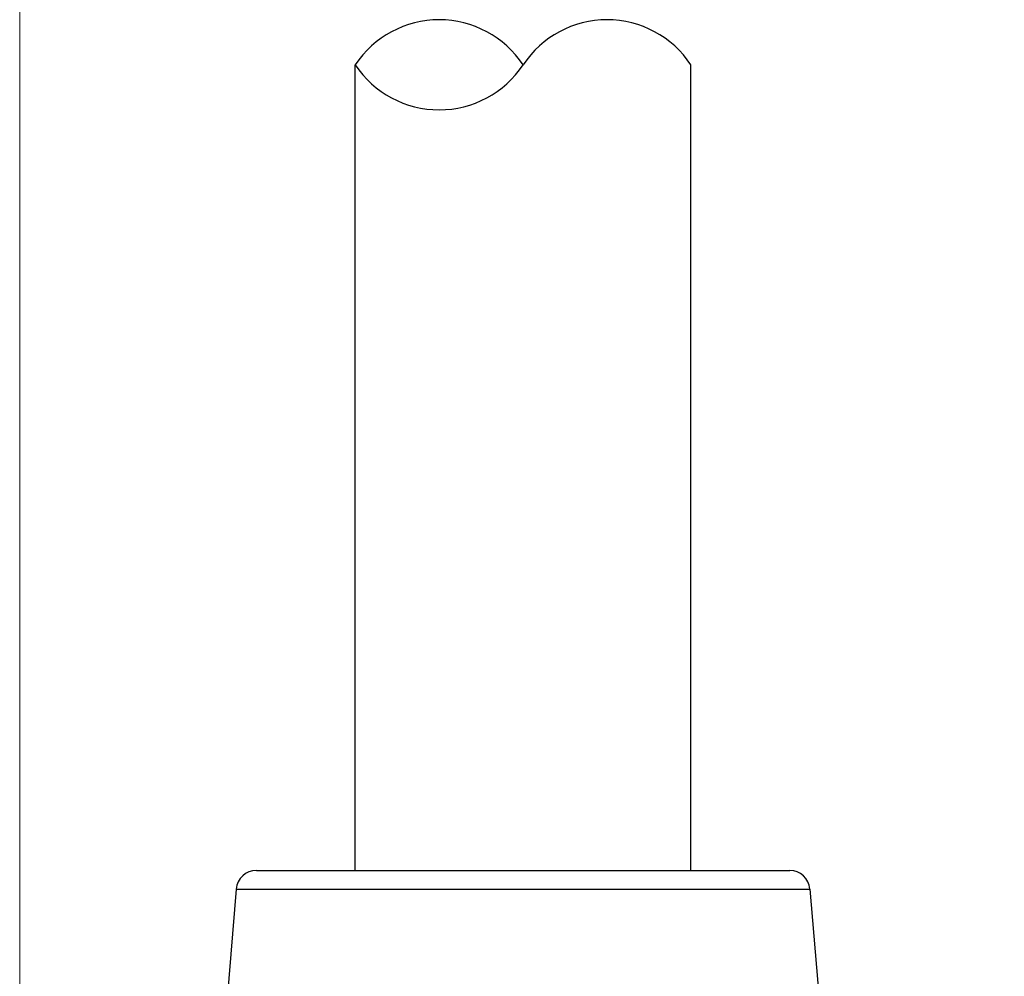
# Model space of a CAD drawing. Header units: inches. Extents: x 0 to 5655, y -2263 to 1330.
# Tile 188 of 239: x 4151 to 4165, y 67 to 81. Entities that reach past the tile are written whole.
import ezdxf

# ---------------------------------------------------------------- set-up
doc = ezdxf.new("R2010")
doc.units = ezdxf.units.IN
doc.header["$MEASUREMENT"] = 0
for name, color, linetype, lineweight in [('AM_5', 3, 'Continuous', 15), ('可見 (ISO)', 7, 'Continuous', 25), ('窄部可見 (ISO)', 7, 'Continuous', 25)]:
    doc.layers.add(name, color=color, linetype=linetype, lineweight=lineweight)
doc.styles.add('尺寸標註', font='romans.shx', dxfattribs={"bigfont": 'CHINESET.SHX'})
doc.dimstyles.new('CNS1$0', dxfattribs={"dimtxt": 2.5, "dimasz": 2.5, "dimexe": 1, "dimexo": 1, "dimgap": 1.5, "dimtad": 1, "dimtoh": 1, "dimdec": 1, "dimdsep": 46, "dimtxsty": '尺寸標註', "dimcen": 0, "dimclrd": 2, "dimclre": 2, "dimclrt": 1, "dimadec": 0, "dimazin": 2, "dimtp": 0.1, "dimtm": 0.1, "dimtfac": 0.71, "dimtdec": 1, "dimtmove": 0, "dimatfit": 0, "dimfxl": 0, "dimlwd": 13, "dimlwe": 13, "dimarcsym": 0})

# ---------------------------------------------------------------- blocks, each defined once
blk = doc.blocks.new('*D698')
at = {"layer": 'AM_5', "color": 2, "lineweight": 13}
for p, q in [((4150.551, 45.904), (4150.551, 103.364)), ((4267.871, 48.542), (4267.871, 103.364)), ((4265.371, 102.364), (4153.051, 102.364))]:
    blk.add_line(p, q, dxfattribs=at)
at = {"layer": 'AM_5', "color": 2}
for points in [[(4153.051, 102.78), (4153.051, 101.947), (4150.551, 102.364)], [(4265.371, 102.78), (4265.371, 101.947), (4267.871, 102.364)]]:
    blk.add_solid(points, dxfattribs=at)
at = {"layer": 'Defpoints', "color": 0}
for p in [(4150.551, 102.364), (4267.871, 47.542), (4150.551, 44.904)]:
    blk.add_point(p, dxfattribs=at)
at = {"layer": 'AM_5', "color": 1, "insert": (4209.211, 105.114), "char_height": 2.5, "attachment_point": 5, "style": '尺寸標註'}
blk.add_mtext('117.3', dxfattribs=at)

msp = doc.modelspace()

# ---------------------------------------------------------------- linework, layer by layer
for centre, start, end in [((4156.801, 79.735), 33.5573, 146.4427), ((4159.301, 79.735), 33.5573, 146.4427), ((4156.801, 81.394), 213.5573, 326.4427)]:
    msp.add_arc(centre, 1.5, start, end)
at = {"layer": '可見 (ISO)'}
for p, q in [((4155.551, 68.565), (4155.551, 80.565)), ((4160.551, 68.565), (4160.551, 80.565)), ((4154.077, 68.565), (4162.025, 68.565)), ((4153.778, 68.289), (4153.614, 66.317)), ((4162.324, 68.289), (4162.488, 66.317))]:
    msp.add_line(p, q, dxfattribs=at)
for centre, start, end in [((4154.077, 68.265), 90, 175.2432), ((4162.025, 68.265), 4.7568, 90)]:
    msp.add_arc(centre, 0.3, start, end, dxfattribs=at)
at = {"layer": '窄部可見 (ISO)'}
msp.add_line((4153.778, 68.289), (4162.324, 68.289), dxfattribs=at)

# ---------------------------------------------------------------- dimensions: what is measured, and where the dimension line sits
at = {"layer": 'AM_5'}
dim = msp.add_linear_dim(base=(4150.551, 102.364), p1=(4267.871, 47.542), p2=(4150.551, 44.904), dimstyle='CNS1$0', override={"dimfxl": 4, "dimarcsym": 1}, dxfattribs=at)
dim.commit()
dim.dimension.update_dxf_attribs({"geometry": '*D698', "text_midpoint": (4209.211, 105.114)})

doc.saveas('drawing.dxf')
